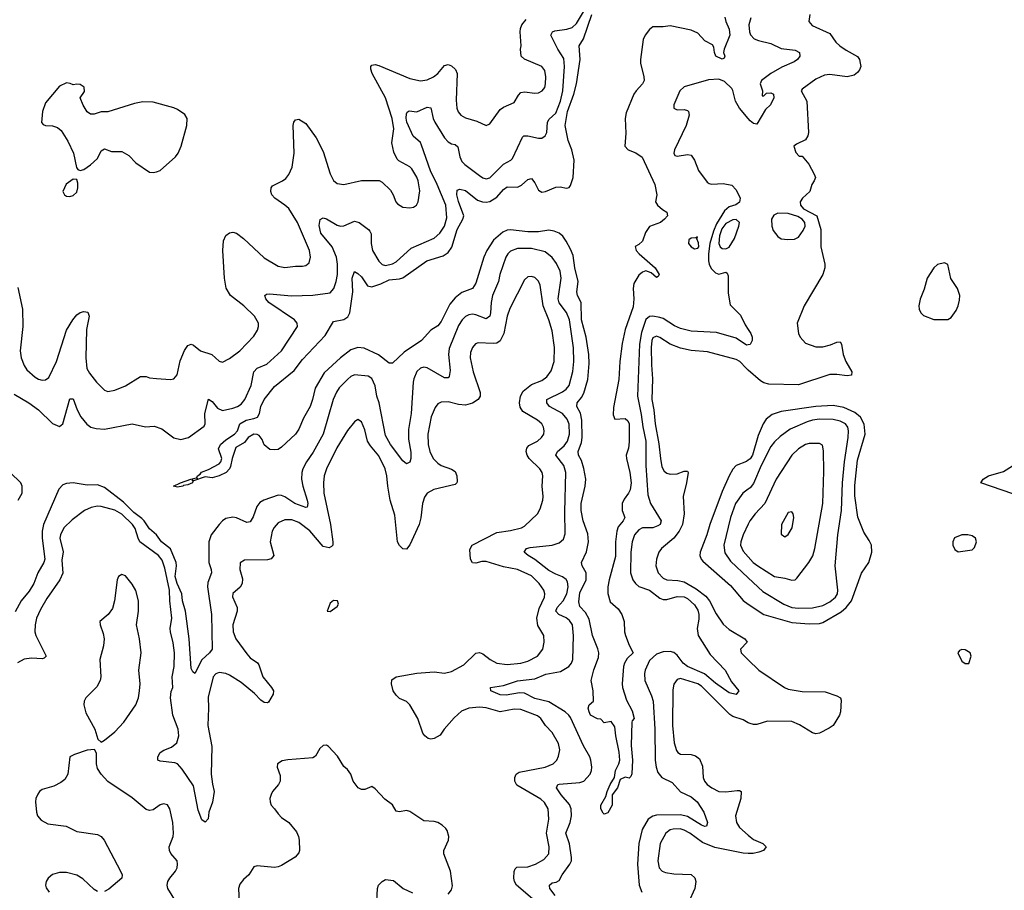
# Model space of a CAD drawing. Header units: inches. Extents: x 2143765 to 2212928, y 878963 to 1017374.
# Tile 141 of 256: x 2165801 to 2171475, y 951040 to 956060. Entities that reach past the tile are written whole.
import ezdxf

# ---------------------------------------------------------------- set-up
doc = ezdxf.new("R2010")
doc.units = ezdxf.units.IN
doc.header["$MEASUREMENT"] = 0
doc.layers.add('C1965', color=7, linetype='Continuous')
doc.layers.add('C1975', color=7, linetype='Continuous')

msp = doc.modelspace()

# ---------------------------------------------------------------- linework, layer by layer
at = {"layer": 'C1965', "color": 5}
for points, elevation in [([(2165770, 953900.2), (2165854, 953850), (2165910.1, 953810.1), (2165990, 953731.6), (2166030, 953713.7), (2166050.5, 953729.5), (2166090, 953874), (2166110, 953874.8), (2166133.1, 953810), (2166153, 953770), (2166187.3, 953727.3), (2166210.7, 953710.7), (2166242.2, 953702.2), (2166290, 953698.4), (2166449.6, 953730.4), (2166526.9, 953713.1), (2166575.4, 953715.4), (2166621.2, 953701.2), (2166690, 953649.3), (2166730, 953639.7), (2166773.6, 953650), (2166864.4, 953715.6), (2166870.9, 953730), (2166867.5, 953790), (2166890, 953872.4), (2166910, 953858.9), (2166940.6, 953820.6), (2166970, 953807.4), (2167030, 953819.9), (2167056.8, 953830), (2167076.5, 953843.5), (2167099.4, 953870), (2167135.8, 953950), (2167150.7, 954030), (2167169.9, 954050.1), (2167226, 954074), (2167309.9, 954150.1), (2167402, 954290), (2167401, 954310), (2167383.9, 954330), (2167236.9, 954430), (2167219.5, 954450), (2167214, 954470), (2167223.3, 954476.7), (2167241.3, 954478.7), (2167367, 954467), (2167490, 954472.1), (2167590, 954486), (2167612.4, 954510), (2167625.6, 954550), (2167631.9, 954590), (2167633.3, 954650), (2167627.1, 954690), (2167602.6, 954750), (2167535.9, 954830), (2167526.8, 954873.2), (2167532.7, 954907.3), (2167550, 954917.6), (2167570, 954911.8), (2167630, 954876), (2167650, 954869.4), (2167670, 954871.2), (2167730, 954898.2), (2167757, 954890), (2167810.8, 954850.8), (2167819.8, 954839.8), (2167826.2, 954826.2), (2167826, 954770), (2167834, 954730), (2167870, 954668.5), (2167890, 954648.5), (2167910, 954642), (2167950, 954652), (2167970, 954664.6), (2168056.9, 954743.1), (2168190, 954800.6), (2168222.5, 954830), (2168249.1, 954870), (2168263.4, 954916.6), (2168256.4, 954990), (2168206.8, 955110), (2168168.1, 955188.1), (2168117.2, 955337.2), (2168110, 955351.6), (2168069.4, 955389.4), (2168032.1, 955470), (2168028.1, 955491.9), (2168030, 955517.3), (2168034, 955526), (2168046, 955534), (2168090, 955528.4), (2168150, 955555.6), (2168170, 955551.7), (2168184.3, 955490), (2168193.2, 955470), (2168250, 955379.2), (2168270, 955355.2), (2168290, 955344.1), (2168310, 955340.7), (2168326.5, 955326.5), (2168337.7, 955270), (2168350, 955242.3), (2168365.7, 955225.7), (2168450, 955161.6), (2168470, 955147.8), (2168490, 955142.2), (2168510, 955148.6), (2168590, 955226.8), (2168630.6, 955249.4), (2168640.5, 955259.5), (2168698, 955382), (2168705.6, 955390), (2168730, 955390.2), (2168790, 955376.5), (2168810, 955377.7), (2168830, 955390.4), (2168838.2, 955410), (2168842, 955470), (2168852.8, 955487.2), (2168890, 955520.6), (2168917.7, 955590), (2168930.3, 955650.3), (2168940.1, 955790), (2168936.3, 955836.3), (2168902.2, 955890), (2168862.8, 955970), (2168864.4, 955975.6), (2168871.3, 955990), (2168884.6, 955995.4), (2168954.4, 956005.6), (2168984.9, 956015.1), (2169010, 956037.4), (2169095.7, 956184.3)], 360), ([(2165790, 954516.3), (2165816.5, 954390), (2165820.1, 954290), (2165804.3, 954150), (2165809.5, 954109.5), (2165826.1, 954066.1), (2165841.5, 954041.5), (2165890, 953999.1), (2165910, 953987.3), (2165930, 953981.2), (2165950, 953983.2), (2165970, 953997.6), (2166012.6, 954090), (2166070.6, 954270), (2166106.5, 954330), (2166130, 954357.3), (2166150, 954371.4), (2166170, 954378.4), (2166194.2, 954374.2), (2166201.6, 954350), (2166185.6, 954274.4), (2166182.4, 954110), (2166188.8, 954048.8), (2166202.5, 954022.5), (2166243.2, 953970), (2166290, 953923.6), (2166310, 953915.6), (2166350, 953924.7), (2166410.7, 953949.3), (2166497.2, 954002.8), (2166530, 954002.4), (2166550, 953995.8), (2166590, 953991.8), (2166670, 953986), (2166690, 953988.7), (2166708.6, 954011.4), (2166726.6, 954093.4), (2166750, 954152.2), (2166770, 954181.1), (2166790, 954188.7), (2166803.6, 954183.6), (2166844, 954150), (2166909, 954129), (2166950, 954090.7), (2166970, 954084.9), (2167010, 954105.7), (2167070, 954151.6), (2167150, 954234.9), (2167172.1, 954270), (2167177.6, 954290), (2167176.4, 954310), (2167153.5, 954350), (2167092.9, 954410), (2167016.2, 954470), (2166991.4, 954511.4), (2166980.8, 954570), (2166971.2, 954730), (2166974.7, 954785.3), (2166990, 954815.3), (2167010, 954830.3), (2167030, 954834.6), (2167050, 954829.1), (2167090, 954799.3), (2167210, 954687.2), (2167290, 954639.1), (2167330, 954630.2), (2167390, 954639), (2167430, 954638.9), (2167450, 954642.6), (2167470, 954657.3), (2167476.1, 954690), (2167470.7, 954730), (2167402.9, 954890), (2167351.5, 954971.5), (2167330, 954991.3), (2167272.1, 955030), (2167254.2, 955050), (2167248.4, 955070), (2167251.3, 955090), (2167258.3, 955101.7), (2167316.3, 955130), (2167335.4, 955144.6), (2167352.4, 955167.6), (2167370.8, 955209.2), (2167382, 955290), (2167376.3, 955450), (2167380.7, 955470), (2167390, 955482), (2167410, 955486), (2167450, 955461.6), (2167510, 955378.4), (2167550, 955300.5), (2167590, 955170.6), (2167610, 955133.4), (2167630, 955116.3), (2167670, 955110.4), (2167770, 955132.4), (2167873, 955133), (2167890, 955123), (2167937.6, 955077.6), (2167954, 955050), (2167968.4, 955010), (2167978, 954998), (2168010, 954978.4), (2168050, 954974.9), (2168070, 954979.5), (2168087, 954990), (2168098, 955010), (2168106.8, 955073.2), (2168097.2, 955130), (2168090, 955151.5), (2168060.9, 955200.9), (2168050, 955212.4), (2167985.7, 955245.7), (2167975.9, 955255.9), (2167956.6, 955296.6), (2167945.2, 955350), (2167956.6, 955430), (2167947.5, 955490), (2167910, 955609.8), (2167831.6, 955750), (2167824.4, 955775.6), (2167824, 955790), (2167830, 955798.4), (2167850, 955800.8), (2167870, 955796.8), (2168050, 955721.3), (2168110, 955707.3), (2168150, 955712.8), (2168185.4, 955730), (2168210.9, 955750), (2168250, 955795.2), (2168270, 955802.3), (2168290, 955794.6), (2168313.2, 955773.2), (2168322.9, 955750), (2168316.6, 955596.6), (2168319.7, 955550), (2168327.9, 955527.9), (2168343.1, 955510), (2168370, 955494.7), (2168434.6, 955474.6), (2168490, 955450.5), (2168510, 955459.1), (2168570, 955541.7), (2168590, 955556), (2168650, 955583.1), (2168674.8, 955625.2), (2168690, 955640.3), (2168710, 955644.4), (2168770, 955636.5), (2168790, 955638.6), (2168812.6, 955650), (2168826.6, 955670), (2168831.9, 955690), (2168834, 955730), (2168826.9, 955766.9), (2168809.6, 955790), (2168710, 955831.9), (2168690.9, 955850), (2168686.5, 955890), (2168690.6, 955910), (2168685, 955990), (2168688.1, 956010), (2168695.8, 956030), (2168718.9, 956061.1)], 380), ([(2169865.3, 956074.7), (2169870.1, 956050), (2169890, 956005.2), (2169893.1, 955970), (2169860.1, 955890), (2169857.7, 955870), (2169864.2, 955850), (2169861.4, 955838.6), (2169850, 955831.6), (2169813, 955850), (2169804.8, 955870), (2169801.7, 955901.7), (2169794.6, 955914.6), (2169750, 955938.2), (2169710, 955981.4), (2169670, 955999.3), (2169550, 956023.8), (2169510, 956018.7), (2169450, 956018.7), (2169430, 956003.6), (2169405.5, 955970), (2169394.2, 955945.8), (2169378.3, 955830), (2169379.1, 955810), (2169398.6, 955730), (2169399, 955710), (2169390.6, 955689.4), (2169353.4, 955650), (2169341, 955630), (2169296.7, 955523.3), (2169290.3, 955489.7), (2169293.9, 955406.1), (2169289, 955330), (2169308, 955310), (2169351.6, 955291.6), (2169387.5, 955267.5), (2169460.7, 955110), (2169473.8, 955050), (2169465.5, 955010), (2169476.4, 954990), (2169504.9, 954964.9), (2169530.8, 954950), (2169533.4, 954930), (2169518, 954910), (2169494, 954890), (2169431.5, 954868.5), (2169407.1, 954832.9), (2169390, 954782.4), (2169370, 954764.4), (2169347.7, 954752.3), (2169354, 954730), (2169370.2, 954710), (2169464, 954630), (2169486, 954590), (2169480.7, 954579.3), (2169470, 954574), (2169440.7, 954600.7), (2169410, 954612.3), (2169390, 954604.6), (2169370, 954586.8), (2169341.2, 954538.8), (2169336.6, 954510), (2169339.4, 954450), (2169335.7, 954404.3), (2169290, 954273.3), (2169272.8, 954192.9), (2169259.7, 954090), (2169254.3, 953985.7), (2169223.8, 953823.8), (2169222, 953782), (2169230, 953757.1), (2169290, 953761.2), (2169306.4, 953746.4), (2169314.1, 953730), (2169314.3, 953625.7), (2169310, 953589.2), (2169296.5, 953550), (2169297.4, 953530), (2169317.6, 953450), (2169325, 953390), (2169318.7, 953350), (2169310.1, 953330), (2169284.2, 953295.8), (2169273.4, 953270), (2169272.9, 953230), (2169288.9, 953190), (2169279, 953170), (2169250, 953136.2), (2169241.6, 953110), (2169234.6, 953050), (2169234.7, 952965.3), (2169197.5, 952830), (2169190.7, 952790), (2169190.7, 952750.7), (2169203.7, 952703.7), (2169250, 952662.4), (2169271.5, 952630), (2169284.9, 952590), (2169287, 952530), (2169291.8, 952510), (2169312.7, 952452.7), (2169336.4, 952410), (2169302.8, 952377.2), (2169286, 952350), (2169280.3, 952330), (2169273.8, 952230), (2169274.7, 952210), (2169297.1, 952137.1), (2169330, 952074.8), (2169342, 952030), (2169330, 952018), (2169328.2, 952010), (2169325.7, 951874.3), (2169332.4, 951790), (2169327.9, 951712.1), (2169323.4, 951696.6), (2169313.3, 951686.7), (2169290, 951692), (2169260.8, 951679.2), (2169245.7, 951630), (2169215.8, 951590), (2169216, 951530), (2169190, 951487), (2169170, 951479.5), (2169164.2, 951484.2), (2169150, 951509), (2169151.1, 951530), (2169178.5, 951581.5), (2169186, 951610), (2169204.6, 951650), (2169228.9, 951690), (2169235.3, 951730), (2169254.6, 951770), (2169259.3, 951790), (2169256, 951836), (2169235.8, 951930), (2169230, 951982), (2169210, 952014), (2169170, 952006), (2169150, 952026), (2169130, 952028), (2169090, 952049.3), (2169082, 952070), (2169077.2, 952090), (2169082, 952110), (2169108.7, 952131.3), (2169105.2, 952190), (2169095.1, 952250), (2169110, 952310.8), (2169136.8, 952383.2), (2169137.7, 952410), (2169133.2, 952433.2), (2169102.6, 952510), (2169082.5, 952602.5), (2169061, 952641), (2169030, 952675.6), (2169023.1, 952703.1), (2169030, 952755.3), (2169065.9, 952830), (2169064.8, 952870), (2169043.1, 952910), (2169038.9, 952930), (2169067.4, 952992.6), (2169079.5, 953050), (2169075.2, 953095.2), (2169048.6, 953170), (2169037.3, 953230), (2169036.5, 953270), (2169060.5, 953370), (2169064.2, 953410), (2169053.1, 953473.1), (2169038.3, 953518.3), (2169022.1, 953550), (2169020.2, 953570), (2169038.7, 953621.3), (2169043.1, 953650), (2169041.5, 953750), (2169032.1, 953792.1), (2169012, 953830), (2169013, 953850), (2169038.9, 953881.1), (2169052.5, 953907.5), (2169074.3, 953985.7), (2169082.1, 954077.9), (2169080.9, 954130), (2169065.7, 954230), (2169039.3, 954330), (2169036.7, 954430), (2169015.5, 954470), (2169011.6, 954490), (2169018.7, 954550), (2168999.9, 954630), (2168990, 954700.5), (2168976.2, 954736.2), (2168950, 954783.1), (2168931.2, 954811.2), (2168910, 954829), (2168881.2, 954841.2), (2168850, 954845.9), (2168790, 954836.6), (2168730, 954836.4), (2168630, 954848.4), (2168610, 954845.7), (2168584.9, 954835.1), (2168532.1, 954787.9), (2168492.7, 954730), (2168475.5, 954690), (2168430, 954541.6), (2168411.3, 954510), (2168350, 954486.3), (2168310, 954455.7), (2168280.5, 954419.5), (2168230, 954319.7), (2168210, 954295.1), (2168171.1, 954268.9), (2168116.4, 954210), (2168017.5, 954142.5), (2167950, 954079.3), (2167930, 954079.3), (2167868.1, 954128.1), (2167785.5, 954165.5), (2167750, 954169), (2167710, 954156.5), (2167649.3, 954110.7), (2167556.7, 954023.3), (2167503.9, 953936.1), (2167489, 953870), (2167475, 953830), (2167437.2, 953762.8), (2167410, 953699.3), (2167390, 953669.6), (2167310, 953595.3), (2167290, 953582), (2167270, 953579), (2167242, 953582), (2167209.1, 953609.1), (2167199.3, 953639.3), (2167182, 953662), (2167169.1, 953669.1), (2167150, 953669.3), (2167118, 953650), (2167097.2, 953622.8), (2167047.6, 953592.4), (2167025.7, 953530), (2167016.9, 953483.1), (2167010.2, 953469.8), (2166990.2, 953449.8), (2166950.2, 953429.8), (2166910, 953418.9), (2166870, 953424), (2166802, 953402), (2166794, 953406), (2166798.8, 953398.8), (2166796.3, 953390), (2166770, 953378), (2166745.4, 953374.6), (2166742, 953370), (2166710, 953363.6), (2166687, 953370), (2166728, 953390), (2166788, 953410), (2166818, 953418), (2166826, 953414), (2166822, 953422), (2166825.2, 953430), (2166841.2, 953438.8), (2166848.5, 953451.5), (2166890, 953465.7), (2166950, 953498.9), (2166959.8, 953510), (2166965.1, 953530), (2166946.2, 953586.2), (2166957.7, 953610), (2166990, 953638.4), (2167038.4, 953670), (2167055.6, 953690), (2167069.4, 953730), (2167105.6, 953750), (2167150, 953759.8), (2167170.9, 953769.1), (2167182.7, 953790), (2167191.1, 953830), (2167209.5, 953870), (2167270, 953944.1), (2167382.6, 954037.4), (2167430, 954100.3), (2167561.5, 954238.5), (2167610, 954319.5), (2167670, 954331.3), (2167692.5, 954347.5), (2167703.4, 954370), (2167721.1, 954490), (2167716.5, 954570), (2167730, 954608.2), (2167750, 954596.5), (2167770, 954576.9), (2167805.4, 954525.4), (2167830, 954520.5), (2167882.2, 954537.8), (2167930, 954561), (2167990, 954565.8), (2168010, 954572.1), (2168147.8, 954670), (2168241.6, 954698.4), (2168270, 954717), (2168291.4, 954748.6), (2168322.7, 954850), (2168354.6, 954910), (2168360.7, 954930), (2168329.2, 955010.8), (2168319.8, 955050), (2168323, 955077), (2168338, 955082), (2168370, 955074.3), (2168440.1, 955020.1), (2168469, 955009), (2168490, 955008.2), (2168510, 955012.5), (2168550, 955035.8), (2168590, 955081.8), (2168610, 955096.1), (2168670, 955095.1), (2168693.8, 955106.2), (2168730, 955138.6), (2168750, 955144.6), (2168770, 955119.5), (2168790, 955076.5), (2168810, 955066), (2168831.8, 955070), (2168890, 955094.7), (2168915.9, 955095.9), (2168951.4, 955088.6), (2168967.6, 955092.4), (2168976, 955104), (2168989.8, 955150.2), (2168996.2, 955250), (2168983.2, 955310), (2168962.6, 955362.6), (2168944.8, 955450), (2168958.1, 955530), (2168994.9, 955630), (2169010.7, 955690), (2169031.1, 955830), (2169024.7, 955910), (2169050.9, 955949.1), (2169098.7, 956090)], 340), ([(2170000, 955489.8), (2169949.9, 955549.9), (2169925.9, 955590), (2169911.5, 955651.5), (2169904.2, 955664.2), (2169863.1, 955703.1), (2169830, 955716.5), (2169770, 955713.5), (2169630, 955673), (2169605.2, 955650), (2169570.3, 955570), (2169570.4, 955550), (2169590, 955540.2), (2169630, 955542), (2169650, 955535.9), (2169655.6, 955530), (2169659.2, 955510), (2169642.7, 955450), (2169574.4, 955310), (2169570.4, 955290.4), (2169576.8, 955276.8), (2169590, 955272.7), (2169650, 955282), (2169670, 955278), (2169689.2, 955249.2), (2169712.6, 955190), (2169762.7, 955122.7), (2169774.7, 955114.7), (2169790, 955111.9), (2169854.8, 955114.8), (2169905.9, 955105.8), (2169930, 955079.3), (2169952.2, 955030), (2169950, 955007), (2169927.5, 954992.5), (2169890, 954981.8), (2169862.1, 954957.9), (2169817.5, 954882.5), (2169799.3, 954840.7), (2169778, 954770), (2169770.5, 954710), (2169770.9, 954670), (2169773.9, 954650), (2169785.1, 954625.1), (2169810, 954599.8), (2169830, 954593.4), (2169870, 954604.9), (2169878.6, 954598.6), (2169883.6, 954583.6), (2169883.2, 954483.2), (2169896.3, 954416.3), (2169955.9, 954355.9), (2169981.5, 954301.5), (2170000, 954273.1)], 360), ([(2168886.6, 951010), (2168857.2, 951050), (2168854.5, 951065.5), (2168854.2, 951070), (2168870, 951083.5), (2168893.2, 951086.8), (2168910, 951095.6), (2168926.8, 951130), (2168971.5, 951190), (2168980.2, 951210), (2168981.7, 951230), (2168970, 951307.8), (2168948.6, 951370), (2168973.3, 951430), (2168980.5, 951470), (2168979.9, 951510), (2168970, 951535.3), (2168920.6, 951590), (2168894.8, 951630), (2168902, 951650), (2168910, 951652.9), (2169030, 951662), (2169052.3, 951670), (2169088.7, 951710), (2169097.1, 951730), (2169098.9, 951750), (2169092.7, 951790), (2169087, 951810), (2169050, 951872.6), (2168975.5, 952035.5), (2168966.6, 952050), (2168944.1, 952070), (2168850, 952126.6), (2168770, 952146.2), (2168710, 952176.7), (2168682.3, 952177.7), (2168604.3, 952164.3), (2168570, 952167), (2168517.2, 952190), (2168514, 952210), (2168590, 952221.1), (2168670, 952247.6), (2168770, 952260.3), (2168833.7, 952286.3), (2168918.3, 952301.7), (2168965.6, 952330), (2168982, 952350), (2168989, 952370), (2168992.3, 952507.7), (2168986.1, 952570), (2168970, 952596.1), (2168950.9, 952610.9), (2168907.6, 952630), (2168891.3, 952650), (2168897.9, 952670), (2168932.3, 952710), (2168954.2, 952750), (2168962.6, 952790), (2168957.9, 952817.9), (2168950, 952832.3), (2168930, 952847.9), (2168890, 952862.4), (2168850, 952884.8), (2168770, 952947.8), (2168731.1, 952970), (2168707.6, 952990), (2168722, 953010), (2168743.6, 953016.4), (2168870, 953029.5), (2168910, 953042.9), (2168935.3, 953064.7), (2168944.6, 953095.4), (2168942.2, 953222.2), (2168947.6, 953450), (2168937.4, 953490), (2168890.8, 953550), (2168901.2, 953570), (2168938.1, 953601.9), (2168957.4, 953630), (2168969.4, 953670), (2168967.7, 953727.7), (2168956.3, 953756.3), (2168930, 953788.5), (2168854.8, 953830), (2168838.5, 953850), (2168838.8, 953870), (2168930, 953914), (2168951.3, 953928.7), (2168967.4, 953950), (2168988.5, 954031.5), (2168993.7, 954090), (2168992.3, 954167.7), (2168969.4, 954330), (2168951.4, 954371.4), (2168910, 954427.1), (2168904.4, 954450), (2168921.6, 954570), (2168915.8, 954610), (2168894.7, 954654.7), (2168869.5, 954689.5), (2168830, 954721.7), (2168750, 954741.2), (2168670, 954740.5), (2168630, 954725.3), (2168614, 954710), (2168602.3, 954690), (2168568.4, 954590), (2168561.1, 954550), (2168526.2, 954470), (2168517.3, 954430), (2168515.2, 954370), (2168510, 954349.8), (2168490, 954334.6), (2168430, 954358.6), (2168410, 954361.9), (2168390, 954358.8), (2168370, 954348.2), (2168351, 954330), (2168330, 954296.8), (2168275.5, 954164.5), (2168272.3, 954130), (2168282, 954038), (2168276.8, 954003.2), (2168270, 953995.1), (2168250, 953994.2), (2168150, 954052.2), (2168130, 954056.8), (2168110, 954051.6), (2168090, 954032.3), (2168071.8, 953990), (2168068.2, 953970), (2168056.4, 953790), (2168042.1, 953697.9), (2168041.8, 953641.8), (2168054.6, 953565.4), (2168055.2, 953530), (2168050, 953509.2), (2168030, 953499.5), (2168010, 953515.6), (2167938.3, 953610), (2167910, 953662), (2167873, 953850), (2167859, 953890), (2167850, 953949.6), (2167830.3, 953990.3), (2167810, 954004.8), (2167730, 954011.4), (2167710, 954002.5), (2167692.6, 953987.4), (2167643, 953937), (2167626.9, 953913.1), (2167608.1, 953870), (2167549.6, 953670.4), (2167493.2, 953566.8), (2167453.2, 953510), (2167433, 953470), (2167426.7, 953450), (2167425.3, 953410), (2167432.3, 953370), (2167458, 953290), (2167461.4, 953270), (2167457.6, 953250), (2167450, 953246.5), (2167387.3, 953270), (2167330, 953308.6), (2167310, 953317.2), (2167290, 953319.1), (2167208.2, 953290), (2167184.1, 953275.9), (2167167, 953253), (2167146.9, 953193.1), (2167130, 953164), (2167110, 953160.4), (2167050, 953187.4), (2167030, 953191.9), (2166990, 953183.9), (2166970, 953171), (2166950, 953149.7), (2166904, 953090), (2166890.2, 953049.8), (2166890.2, 952930), (2166904.7, 952890), (2166905.8, 952870), (2166884.9, 952815.1), (2166883.1, 952790), (2166906.7, 952630), (2166910.3, 952430), (2166895.8, 952410), (2166851.6, 952368.4), (2166810, 952289.5), (2166798.9, 952298.9), (2166790, 952318), (2166777.3, 952490), (2166756.6, 952650), (2166739.5, 952710), (2166735.3, 952750), (2166708.1, 952810), (2166697, 952850), (2166704.4, 952910), (2166702.4, 952930), (2166669.7, 953009.7), (2166619.3, 953050), (2166590.4, 953090.4), (2166550, 953123.7), (2166518.6, 953170), (2166504.1, 953184.1), (2166458.2, 953218.2), (2166398.7, 953278.7), (2166290, 953361.9), (2166250, 953378.4), (2166190, 953375.4), (2166110, 953389.8), (2166070, 953386.2), (2166050, 953378.5), (2166026.1, 953353.9), (2165938.4, 953150), (2165930.6, 953110), (2165929.7, 953070.3), (2165946.2, 952950), (2165940.7, 952930), (2165905.2, 952870), (2165882.7, 952810), (2165855, 952765), (2165808.9, 952710), (2165774.4, 952645.6)], 360), ([(2168755.6, 950990), (2168663.9, 951070), (2168652.7, 951090), (2168649.1, 951110), (2168651.4, 951148.6), (2168656.2, 951163.8), (2168667, 951173), (2168730, 951175.9), (2168773, 951190), (2168822.1, 951217.9), (2168849.8, 951250), (2168852.8, 951290), (2168837.6, 951370), (2168849.9, 951450), (2168845.9, 951510), (2168826.4, 951546.4), (2168804.7, 951564.7), (2168667, 951647), (2168654.6, 951670), (2168654.6, 951690), (2168662.3, 951710), (2168679.1, 951720.9), (2168830.3, 951749.7), (2168876.4, 951770), (2168895.8, 951790), (2168907, 951813), (2168913, 951850), (2168906.7, 951886.7), (2168869.8, 951950), (2168830.5, 951990.5), (2168804.4, 952030), (2168786, 952046), (2168690, 952083.4), (2168650, 952085.3), (2168570, 952069.4), (2168490, 952092.2), (2168450, 952096.7), (2168390, 952090.4), (2168347.5, 952072.5), (2168304.6, 952035.4), (2168248, 951970), (2168224.8, 951935.2), (2168190, 951915.6), (2168170, 951911.8), (2168155.6, 951915.6), (2168136, 951930), (2168125.3, 951945.3), (2168095.1, 952030), (2168050, 952109.5), (2168030, 952127.8), (2167990, 952146.3), (2167970, 952165.1), (2167953.5, 952190), (2167943.5, 952230), (2167946.3, 952253.7), (2167969.8, 952270.2), (2168090, 952292.4), (2168190, 952299.2), (2168250, 952291.9), (2168290, 952300.7), (2168360.3, 952339.7), (2168430, 952408.1), (2168450, 952411.5), (2168470, 952403.2), (2168512.9, 952370), (2168550, 952349.4), (2168610, 952342.8), (2168690, 952348.8), (2168730, 952360.6), (2168785.4, 952390), (2168815.1, 952430), (2168823.1, 952470), (2168822, 952510), (2168786.4, 952566.4), (2168780.9, 952610), (2168795.4, 952664.6), (2168825.6, 952730), (2168826.8, 952750), (2168821.5, 952770), (2168795.2, 952810), (2168750, 952854.2), (2168669.5, 952889.5), (2168590, 952905.8), (2168490, 952936.6), (2168464.4, 952935.6), (2168430, 952927.1), (2168410, 952928.3), (2168399.8, 952950), (2168394.9, 953005.1), (2168408.2, 953030), (2168550, 953103.5), (2168630, 953113.8), (2168692.3, 953130), (2168710, 953139.5), (2168785.1, 953210), (2168800.6, 953239.4), (2168815.1, 953290), (2168817.3, 953310), (2168811.4, 953370), (2168816.8, 953430), (2168812.4, 953450), (2168798.8, 953470), (2168736.9, 953530), (2168725.3, 953550), (2168720.2, 953570), (2168723.7, 953590), (2168734.6, 953605.4), (2168785.1, 953630), (2168808.5, 953650), (2168820.9, 953670), (2168824.2, 953690), (2168819.8, 953710), (2168809.7, 953730), (2168785.4, 953750), (2168699.9, 953799.9), (2168685.1, 953825.1), (2168681.1, 953850), (2168686.4, 953890), (2168702.1, 953917.9), (2168750, 953956.2), (2168810, 953980.5), (2168839.9, 954000.1), (2168864, 954036), (2168882, 954090), (2168883.2, 954170), (2168870, 954266), (2168851.2, 954330), (2168817.8, 954410), (2168799.8, 954530), (2168790, 954553.3), (2168770, 954572.6), (2168750, 954579.7), (2168730, 954578), (2168710, 954559.6), (2168625.2, 954394.8), (2168610.1, 954349.9), (2168590.7, 954250), (2168570.8, 954209.2), (2168550, 954195), (2168530, 954192.2), (2168442.7, 954197.3), (2168428.2, 954191.7), (2168410, 954169.6), (2168399, 954141), (2168396.6, 954110), (2168414.6, 954030), (2168454.3, 953910), (2168454, 953890), (2168443.9, 953870), (2168410, 953849.2), (2168370, 953837.9), (2168330, 953841.5), (2168270, 953856), (2168230, 953854.6), (2168210, 953845.1), (2168195.2, 953824.8), (2168172.5, 953770), (2168152.7, 953670), (2168156, 953610), (2168164.4, 953570), (2168183.5, 953530), (2168210, 953502.3), (2168230, 953490.1), (2168288.9, 953468.9), (2168310, 953454), (2168319.8, 953430), (2168322.3, 953397.7), (2168320.7, 953390), (2168310, 953380.7), (2168188.4, 953351.6), (2168148.7, 953330), (2168133.6, 953306.4), (2168121.7, 953270), (2168112.8, 953187.2), (2168103.9, 953150), (2168050, 953031.8), (2168030, 953006.3), (2168010, 953008), (2167990, 953027.8), (2167979.3, 953050), (2167962.2, 953202.2), (2167936.7, 953290), (2167922.1, 953370), (2167917.6, 953430), (2167907.6, 953470), (2167870, 953544.8), (2167822.6, 953602.6), (2167805.9, 953630), (2167790, 953696), (2167770, 953742), (2167750, 953754), (2167730, 953740.7), (2167690, 953691.1), (2167628.5, 953591.5), (2167569.5, 953470), (2167556.6, 953430), (2167552.1, 953390), (2167553.2, 953330), (2167591.9, 953150), (2167606.1, 953050), (2167605, 953030), (2167598.5, 953021.5), (2167584.8, 953015.2), (2167550, 953022.8), (2167472.4, 953112.4), (2167410, 953161.1), (2167370, 953176.9), (2167330, 953175.7), (2167290, 953158), (2167267.9, 953132.1), (2167256.6, 953110), (2167245, 953050), (2167266.4, 952970), (2167250, 952950.9), (2167230, 952946.4), (2167096.7, 952943.3), (2167072.4, 952927.6), (2167070.3, 952890), (2167084.8, 952835.2), (2167082.6, 952810), (2167071.2, 952788.8), (2167030, 952751.8), (2167027, 952733), (2167055.2, 952670), (2167055, 952650), (2167029.4, 952570), (2167031.5, 952530), (2167047.3, 952490), (2167110, 952402.6), (2167130, 952380.2), (2167171.2, 952351.2), (2167180, 952340), (2167202.2, 952270), (2167252.9, 952210), (2167264.2, 952190), (2167261.1, 952170), (2167234.8, 952125.2), (2167230, 952120.7), (2167210, 952122.6), (2167190, 952136.8), (2167155.1, 952175.1), (2167078.2, 952238.2), (2167010, 952281.1), (2166990, 952291), (2166950, 952295.4), (2166932, 952288), (2166916.8, 952270), (2166887.2, 952152.8), (2166890.1, 952089.9), (2166884.9, 951990), (2166908, 951870), (2166905, 951710), (2166912, 951652.1), (2166922.8, 951610), (2166912.3, 951547.7), (2166891.3, 951490), (2166887.3, 951452.7), (2166870, 951433.6), (2166850, 951446.6), (2166830, 951501.6), (2166803.1, 951643.1), (2166737.6, 951737.6), (2166710, 951768.8), (2166695.1, 951775.1), (2166610, 951783.8), (2166597.6, 951790), (2166596.3, 951796.3), (2166596.4, 951810), (2166610, 951834), (2166631.3, 951848.7), (2166675.3, 951864.7), (2166707.3, 951890), (2166717.7, 951930), (2166714.1, 951970), (2166682.9, 952050), (2166669.7, 952150), (2166674.2, 952185.8), (2166683.7, 952210), (2166679.2, 952270), (2166691.9, 952330), (2166694.1, 952410), (2166686.5, 952466.5), (2166669.3, 952530.7), (2166667.8, 952550), (2166678.5, 952610), (2166665.8, 952710), (2166664.2, 952770), (2166637.3, 952897.3), (2166622.8, 952942.8), (2166600.2, 952970), (2166494.3, 953050), (2166483.7, 953070), (2166466.6, 953126.6), (2166452, 953150), (2166390, 953208.1), (2166350, 953231.7), (2166270, 953253.8), (2166250, 953255.4), (2166212.5, 953247.5), (2166174.9, 953230), (2166103, 953177), (2166055.6, 953130), (2166035.5, 953090), (2166032.1, 953070), (2166051.4, 952991.4), (2166044.4, 952944.4), (2166050, 952869.2), (2166031.6, 952830), (2165957.8, 952722.2), (2165920.8, 952659.2), (2165898.9, 952610), (2165889.4, 952570), (2165888.7, 952530), (2165893.9, 952510), (2165954.3, 952390), (2165942, 952378), (2165930, 952374.2), (2165870, 952378.4), (2165826.8, 952373.2), (2165788.2, 952351.8)], 380), ([(2170000, 954185.4), (2169990, 954183.9), (2169930, 954223.4), (2169816.7, 954256.7), (2169670, 954264.4), (2169610, 954278.9), (2169575.4, 954295.4), (2169510, 954337.7), (2169490, 954343.7), (2169450, 954349.9), (2169430, 954347.8), (2169409.4, 954330.6), (2169383.6, 954256.4), (2169372.6, 954190), (2169362.1, 953890), (2169383.2, 953783.2), (2169391.9, 953711.9), (2169410.1, 953630), (2169410.1, 953489.9), (2169420.8, 953320.8), (2169437.2, 953270), (2169497.6, 953170), (2169492, 953150), (2169479.2, 953140.8), (2169450, 953130.5), (2169390, 953129.1), (2169370, 953119.1), (2169343.5, 953090), (2169330.1, 953050), (2169323.6, 952990), (2169321, 952870), (2169335.5, 952830), (2169350, 952809.1), (2169370, 952792.4), (2169430, 952770.2), (2169490, 952724.2), (2169510, 952717.6), (2169530, 952717), (2169590, 952733.3), (2169630, 952732.7), (2169650, 952721.7), (2169690, 952686.7), (2169710, 952655.8), (2169715, 952630), (2169715.8, 952604.2), (2169705.8, 952550), (2169711.2, 952510), (2169780.6, 952400.6), (2169867.3, 952310), (2169902.7, 952242.7), (2169945.5, 952190), (2169930.2, 952169.8), (2169890, 952178.7), (2169810, 952234.4), (2169748.1, 952288.1), (2169649.4, 952330), (2169624.6, 952350), (2169590, 952396), (2169570, 952410.8), (2169550, 952416.4), (2169510, 952415.4), (2169470, 952401.7), (2169430, 952364.2), (2169405.7, 952310), (2169402, 952290), (2169404.3, 952250), (2169442, 952162), (2169451.2, 952130), (2169460.7, 951970), (2169464.2, 951790), (2169469.5, 951749.6), (2169479.1, 951719.1), (2169501.7, 951690), (2169562.1, 951662.1), (2169608.5, 951608.5), (2169670, 951578.3), (2169704.6, 951550), (2169743.9, 951490), (2169764.9, 951430), (2169758.8, 951410), (2169750, 951407.4), (2169730, 951415.1), (2169650, 951464.8), (2169610, 951474.6), (2169470, 951473.9), (2169450, 951467.8), (2169423.8, 951450), (2169389.2, 951390.8), (2169369, 951310), (2169360.6, 951190), (2169370.8, 951070), (2169386.2, 951030)], 360), ([(2170000, 954038.7), (2169987, 954050), (2169950.7, 954090), (2169930, 954101.3), (2169765, 954145), (2169670, 954152.6), (2169610, 954165.5), (2169550, 954188.8), (2169490, 954227.4), (2169470, 954235.5), (2169450, 954225.6), (2169444, 954210), (2169439.9, 954170), (2169441.5, 954070), (2169448.7, 953990), (2169443.5, 953870), (2169456.5, 953810), (2169463.3, 953730), (2169485, 953615), (2169493.1, 953530), (2169502.5, 953482.5), (2169516, 953456), (2169530, 953445.7), (2169550, 953439.6), (2169590, 953440.9), (2169630, 953457.1), (2169650, 953456), (2169652.7, 953450), (2169644.6, 953390), (2169624.2, 953310), (2169630.5, 953210.5), (2169621.2, 953150), (2169601.2, 953110), (2169570.3, 953069.7), (2169500.1, 953010), (2169483.7, 952990), (2169470.1, 952950), (2169467.4, 952910), (2169479.6, 952870), (2169510, 952839), (2169530.6, 952830), (2169593.8, 952826.2), (2169630, 952817.8), (2169699.1, 952779.1), (2169755.4, 952735.4), (2169776, 952710), (2169814.1, 952634.1), (2169854.4, 952574.4), (2169890, 952544.7), (2169980.7, 952490), (2169994, 952470), (2169955.8, 952430), (2169959.2, 952410), (2170000, 952369.8)], 380), ([(2170000, 953520.3), (2169990, 953512.5), (2169930, 953488.6), (2169910, 953469.1), (2169890, 953430.6), (2169850, 953338.9), (2169777.9, 953150), (2169760.9, 953090), (2169722.2, 952990), (2169719.9, 952970), (2169727.4, 952950), (2169738.6, 952938.6), (2169897.8, 952797.8), (2169970.1, 952710.1), (2170000, 952690.2)], 420), ([(2165793.1, 953290), (2165815.6, 953330), (2165815.5, 953370), (2165806.8, 953390), (2165746.6, 953450)], 360), ([(2170000, 953353.8), (2169969.2, 953330), (2169926.2, 953270), (2169896.9, 953190), (2169858.9, 953030), (2169865.5, 952985.5), (2169897.7, 952937.7), (2170000, 952842.1)], 440), ([(2170000, 953151.6), (2169969.6, 953090), (2169957, 953050), (2169955.3, 953030), (2169970, 952995.8), (2170000, 952962.2)], 460), ([(2170000, 952006.3), (2169970, 952022.5), (2169910, 952042.5), (2169893.5, 952053.5), (2169730, 952216.5), (2169710, 952230.9), (2169610, 952262), (2169590, 952256.2), (2169571.5, 952228.5), (2169564.8, 952195.2), (2169563.8, 951990), (2169573.5, 951890), (2169585.5, 951845.5), (2169593.8, 951833.8), (2169610, 951824.1), (2169670, 951823), (2169695.3, 951815.3), (2169717.8, 951797.8), (2169735.9, 951755.9), (2169740.6, 951690), (2169748.2, 951670), (2169763.2, 951650), (2169788.9, 951630), (2169831, 951610), (2169870, 951608.6), (2169936.1, 951616.1), (2169950, 951615.9), (2169958.9, 951610), (2169957.7, 951570), (2169926.8, 951470), (2169931.7, 951430), (2169950, 951402.9), (2170000, 951357)], 380), ([(2166705.2, 950970), (2166655.6, 951050), (2166650.6, 951070), (2166654.9, 951090), (2166666, 951110), (2166698.2, 951150), (2166708.7, 951170), (2166711.5, 951190), (2166708.7, 951210), (2166672.6, 951252.6), (2166664.2, 951270), (2166663.1, 951290), (2166685.2, 951350), (2166688.3, 951370), (2166683.4, 951430), (2166665.5, 951510), (2166652.5, 951532.5), (2166630, 951537.7), (2166610, 951533.7), (2166570, 951504.5), (2166550, 951499.2), (2166530, 951505.2), (2166450, 951572.7), (2166310, 951667.1), (2166270, 951709.7), (2166250, 951742), (2166243.1, 951770), (2166242.9, 951830), (2166232.5, 951852.5), (2166190, 951847.8), (2166116.5, 951823.5), (2166090.7, 951810), (2166078.9, 951710), (2166061.4, 951678.6), (2166038.6, 951661.4), (2165998.7, 951641.3), (2165930, 951620.4), (2165915.3, 951610), (2165905.1, 951594.9), (2165894.9, 951570), (2165893, 951550), (2165898.4, 951490), (2165904.2, 951470), (2165924.4, 951444.4), (2165963.4, 951423.4), (2166069, 951409), (2166130, 951379.3), (2166250, 951361.2), (2166271, 951351), (2166288.6, 951330), (2166382.4, 951150), (2166391.5, 951130), (2166390.3, 951110), (2166314.4, 951045.6), (2166290, 951033.6)], 420), ([(2168270, 951018), (2168290, 951042.8), (2168295.1, 951064.9), (2168283.1, 951150), (2168244.7, 951250), (2168246, 951270), (2168271.5, 951330), (2168273.3, 951350), (2168264.7, 951384.7), (2168256.6, 951396.6), (2168236.2, 951416.2), (2168210, 951431.6), (2168190, 951437.4), (2168130, 951440.7), (2168050, 951494.2), (2168030, 951500.7), (2167990, 951492.3), (2167970, 951497.2), (2167950, 951533.5), (2167905.8, 951565.8), (2167850, 951625.4), (2167830, 951639.1), (2167790, 951621.8), (2167770, 951621.2), (2167751.7, 951631.7), (2167723.8, 951670), (2167710, 951709.4), (2167690, 951737.2), (2167670, 951753.2), (2167633.4, 951813.4), (2167581.2, 951870), (2167570, 951876.2), (2167550, 951874.7), (2167530, 951858), (2167506.3, 951813.7), (2167490, 951803.1), (2167347.2, 951792.8), (2167313.8, 951786.2), (2167287.3, 951770), (2167285.5, 951750), (2167302.3, 951702.3), (2167303.1, 951670), (2167293.4, 951650), (2167258.7, 951610), (2167250, 951592.7), (2167243.1, 951570), (2167244.4, 951550), (2167250.7, 951530), (2167270.3, 951510.3), (2167290, 951480.5), (2167310, 951459.3), (2167352.7, 951430), (2167396.7, 951376.7), (2167408.7, 951350), (2167411.8, 951330), (2167413.4, 951270), (2167410, 951255.3), (2167389, 951231), (2167310, 951182.9), (2167290, 951176.2), (2167270, 951171.6), (2167170, 951180.9), (2167150, 951175.4), (2167122.3, 951130), (2167090, 951102), (2167070, 951075.6), (2167061.8, 951050), (2167065.6, 950970)], 420), ([(2170000, 951252.9), (2169970, 951253.3), (2169807, 951287), (2169736.5, 951316.5), (2169662.2, 951370), (2169630, 951387.3), (2169606.5, 951393.5), (2169567.1, 951392.9), (2169550, 951388.5), (2169525.2, 951370), (2169492.4, 951310), (2169478.6, 951210), (2169486.5, 951170), (2169504.2, 951150), (2169522, 951142), (2169570, 951134.8), (2169670, 951130.2), (2169691.7, 951111.7), (2169697.5, 951090), (2169692.6, 951050), (2169654.7, 950970)], 380), ([(2166250, 951032.9), (2166230, 951043.7), (2166165.9, 951105.9), (2166130, 951126.9), (2166070, 951142.1), (2166030, 951143), (2165990, 951131.7), (2165964.3, 951110), (2165953.4, 951090), (2165949.3, 951070), (2165954.1, 951054.1), (2165971.1, 951030)], 420), ([(2167856.6, 950943.4), (2167863.7, 951050), (2167869.3, 951070), (2167889.5, 951090.5), (2167910, 951102.8), (2167955.9, 951095.9), (2168011.3, 951050), (2168065.2, 951025.2)], 420)]:
    msp.add_lwpolyline(points, dxfattribs=dict(at, elevation=elevation))
for points, elevation in [([(2166070, 955695.1), (2166030, 955677.2), (2165950, 955581.2), (2165933, 955530), (2165927.1, 955467.1), (2165936, 955456), (2165950.7, 955450.7), (2165990, 955447.3), (2166019.1, 955439.1), (2166040.7, 955420.7), (2166079.2, 955359.2), (2166110.5, 955290.5), (2166128, 955208), (2166136.9, 955196.9), (2166150, 955191.3), (2166170, 955196), (2166210, 955222.8), (2166250, 955258.8), (2166270, 955304.7), (2166290, 955316), (2166330, 955300.5), (2166390, 955299.3), (2166430, 955276.4), (2166470, 955234.9), (2166550, 955180.7), (2166570, 955178), (2166590, 955183), (2166610, 955190.5), (2166699.5, 955270), (2166714.5, 955290), (2166732.3, 955330), (2166765.1, 955450), (2166766.6, 955490), (2166753.3, 955513.3), (2166710, 955542.7), (2166690, 955552.3), (2166570, 955583.7), (2166510, 955586), (2166463, 955577), (2166310, 955528.7), (2166270, 955528), (2166230, 955515.3), (2166210, 955515.3), (2166189.5, 955529.5), (2166167.2, 955567.2), (2166149.3, 955610), (2166174.9, 955645.1), (2166171.8, 955671.8), (2166150, 955686), (2166130, 955689), (2166110, 955684), (2166092.1, 955692.1)], 420), ([(2166110, 955141.2), (2166069.2, 955110.8), (2166050.6, 955070), (2166058.8, 955050), (2166070, 955043), (2166090, 955040.5), (2166110, 955045.5), (2166130, 955066), (2166137, 955090), (2166136.6, 955116.6), (2166130, 955138)], 420), ([(2169930, 954907.2), (2169910, 954906.3), (2169870, 954885), (2169846.8, 954853.2), (2169834.3, 954814.3), (2169829.5, 954770), (2169838.8, 954750), (2169850, 954740.2), (2169870, 954738.5), (2169890, 954749.1), (2169920.9, 954799.1), (2169946.1, 954870), (2169948.9, 954890)], 380), ([(2169707.3, 954807.3), (2169698, 954802), (2169670, 954801), (2169656.5, 954790), (2169656.2, 954770), (2169670, 954749.4), (2169690, 954738.5), (2169710, 954742), (2169714, 954750), (2169712.8, 954772.8), (2169703.1, 954796.9)], 360), ([(2166390, 952860.9), (2166370.4, 952849.6), (2166362, 952830), (2166347.6, 952710), (2166335.5, 952664.5), (2166310.1, 952629.9), (2166263, 952590), (2166264.2, 952570), (2166281.6, 952521.6), (2166287.3, 952490), (2166284.1, 952450), (2166262.3, 952370), (2166269.3, 952270.7), (2166265.8, 952250), (2166246, 952214), (2166182.3, 952150), (2166172.6, 952130), (2166170.2, 952110), (2166182.7, 952062.7), (2166234.9, 951970), (2166252.4, 951912.4), (2166270, 951894.8), (2166290, 951906), (2166350, 951953.8), (2166401.8, 952010), (2166470.8, 952110), (2166485.6, 952150), (2166492.2, 952190), (2166494.9, 952230), (2166487.8, 952310), (2166501.4, 952410), (2166491.9, 952490), (2166474.7, 952570), (2166486.2, 952650), (2166485.8, 952710), (2166470, 952769.4), (2166450, 952806), (2166410, 952854)], 420), ([(2167610, 952711.6), (2167590, 952696), (2167574, 952650), (2167590, 952647.3), (2167630, 952676), (2167638, 952690), (2167633.2, 952710)], 420)]:
    msp.add_lwpolyline(points, close=True, dxfattribs=dict(at, elevation=elevation))
at = {"layer": 'C1975', "color": 5}
for points, elevation in [([(2170354, 956090), (2170348.2, 956050), (2170367.3, 956027.3), (2170470, 955980.2), (2170504.1, 955930), (2170527.2, 955910), (2170563.8, 955883.8), (2170630, 955847.5), (2170641, 955830), (2170645.3, 955810), (2170647.6, 955790), (2170641, 955770), (2170630, 955755.2), (2170610, 955740.2), (2170570, 955731.2), (2170470, 955744.2), (2170439.4, 955740.6), (2170390, 955716.5), (2170310, 955659.6), (2170304.7, 955650), (2170337.5, 955590), (2170346.8, 955410), (2170342.7, 955390), (2170330, 955366.4), (2170277.8, 955342.2), (2170263.1, 955330), (2170274.4, 955294.4), (2170293.7, 955273.7), (2170310, 955272.4), (2170347.9, 955227.9), (2170380.2, 955170), (2170386.7, 955150), (2170380.2, 955130), (2170366.7, 955110), (2170354.9, 955070), (2170311.7, 955030), (2170298.5, 955010), (2170301.6, 954990), (2170318, 954970), (2170394.9, 954930), (2170418, 954850), (2170418, 954750), (2170440.7, 954650), (2170440.6, 954630), (2170429.5, 954590), (2170321, 954410), (2170281.6, 954310), (2170289.2, 954250), (2170299, 954230), (2170330, 954194.7), (2170390, 954173.2), (2170430, 954173.7), (2170474.6, 954185.4), (2170510, 954200.9), (2170530, 954203), (2170536.5, 954190), (2170546.5, 954130), (2170562, 954090), (2170596, 954030), (2170595.5, 954010), (2170570, 954005.6), (2170510, 954015), (2170470, 954013.5), (2170290, 953954.7), (2170118.5, 953958.5), (2170090, 953966.7), (2170070, 953978), (2170000, 954038.7)], 380), ([(2170014, 956070), (2170003.9, 956030), (2170006.9, 955990), (2170012.8, 955972.8), (2170034, 955950), (2170059.5, 955939.5), (2170130, 955922.1), (2170190, 955893.8), (2170270, 955883.8), (2170294.9, 955870), (2170296, 955850), (2170282.6, 955830), (2170263.9, 955816.1), (2170193.8, 955786.2), (2170130, 955750.6), (2170076.5, 955710), (2170069.1, 955690), (2170081.1, 955650), (2170080.7, 955620.7), (2170090, 955620.7), (2170104.4, 955635.6), (2170130, 955638.5), (2170146, 955630), (2170147, 955610), (2170127.2, 955570), (2170098.7, 955541.3), (2170050, 955457.2), (2170030, 955461.1), (2170010, 955477.8), (2170000, 955489.8)], 360), ([(2170000, 954273.1), (2170014.9, 954250), (2170021.7, 954230), (2170022, 954210), (2170010, 954186.9), (2170000, 954185.4)], 360), ([(2170000, 952690.2), (2170090, 952630.6), (2170250, 952584.8), (2170350, 952577.2), (2170410, 952578.9), (2170430, 952583.9), (2170535, 952645), (2170563, 952670), (2170594.7, 952710), (2170652, 952868), (2170694.5, 952930), (2170712, 952990), (2170709.4, 953030), (2170697.2, 953057.2), (2170665.1, 953105.1), (2170631.2, 953191.2), (2170613.8, 953313.8), (2170614.5, 953374.5), (2170630, 953520.7), (2170673.7, 953670), (2170668.5, 953728.5), (2170647.2, 953767.2), (2170614.8, 953794.8), (2170550, 953823.7), (2170490, 953834.9), (2170390, 953829.2), (2170190, 953800.6), (2170137.2, 953782.8), (2170103.7, 953756.3), (2170086.4, 953730), (2170057.5, 953662.5), (2170024.6, 953550), (2170010, 953528.1), (2170000, 953520.3)], 420), ([(2170000, 952842.1), (2170083.8, 952763.8), (2170205.2, 952690), (2170250, 952671.3), (2170290, 952666.3), (2170370, 952668.3), (2170430, 952681.5), (2170470, 952702.5), (2170501.6, 952730), (2170513.5, 952750), (2170516.7, 952770), (2170501.5, 952910), (2170516, 953090), (2170536.6, 953230), (2170543.2, 953390), (2170554.5, 953510), (2170575.6, 953650), (2170576.8, 953690), (2170573.2, 953710), (2170559.8, 953730), (2170530, 953745.9), (2170490, 953754.5), (2170410, 953756.3), (2170370, 953751.3), (2170338.8, 953741.2), (2170241.8, 953698.2), (2170183.4, 953656.6), (2170150, 953626.2), (2170130, 953599.3), (2170074.3, 953490), (2170030, 953385.7), (2170010, 953361.5), (2170000, 953353.8)], 440), ([(2170000, 952962.2), (2170028.7, 952930), (2170054, 952910), (2170150, 952850.2), (2170210, 952840.2), (2170250, 952828.1), (2170270, 952830.3), (2170280.5, 952839.5), (2170348.4, 952930), (2170371, 952969), (2170382.8, 953010), (2170429.1, 953270), (2170435.2, 953455.2), (2170433.4, 953573.4), (2170427.1, 953607.1), (2170410, 953616.1), (2170350, 953616.8), (2170330, 953610.7), (2170290, 953585.8), (2170250, 953549.8), (2170159.8, 953410), (2170094.9, 953270), (2170038.9, 953210), (2170009.1, 953170), (2170000, 953151.6)], 460), ([(2171585.8, 953305.8), (2171340.9, 953390), (2171353.6, 953410), (2171383.6, 953430), (2171470, 953455.8), (2171589.9, 953530.1)], 380), ([(2170000, 952369.8), (2170060.7, 952310), (2170208.8, 952208.8), (2170230, 952199.8), (2170310, 952186.3), (2170443.7, 952183.7), (2170510, 952162), (2170530.8, 952150), (2170535.5, 952135.5), (2170530.4, 952070), (2170524.9, 952050), (2170488.2, 951990), (2170466, 951974), (2170410, 951946.9), (2170390, 951942.6), (2170370, 951947.1), (2170294.3, 951994.3), (2170250, 952013.2), (2170110, 952014.9), (2170050, 951995.7), (2170030, 951995.2), (2170010, 952000.9), (2170000, 952006.3)], 380), ([(2170000, 951357), (2170010, 951347.8), (2170030, 951333.4), (2170083, 951310), (2170102.4, 951290), (2170087.2, 951270), (2170060.6, 951259.4), (2170027.5, 951252.5), (2170000, 951252.9)], 380)]:
    msp.add_lwpolyline(points, dxfattribs=dict(at, elevation=elevation))
for points, elevation in [([(2170170, 954944.6), (2170146.2, 954933.8), (2170132.8, 954910), (2170134.8, 954870), (2170144, 954844), (2170169.4, 954809.4), (2170190, 954796.8), (2170227.7, 954792.3), (2170266.4, 954793.6), (2170290, 954806.1), (2170316.2, 954843.8), (2170327, 954870), (2170325.9, 954890), (2170309.7, 954909.7), (2170285.2, 954925.2), (2170230, 954943.1)], 380), ([(2171130, 954659), (2171090, 954648.7), (2171070, 954628.7), (2171030.8, 954570), (2171014.2, 954505.8), (2170990, 954448), (2170983, 954410), (2170984.9, 954390), (2170994.8, 954370), (2171010, 954354.8), (2171070, 954330.8), (2171150, 954331), (2171170, 954342.8), (2171197.5, 954382.5), (2171209.2, 954410), (2171218, 954442), (2171219, 954470), (2171205.2, 954510), (2171167.5, 954567.5), (2171150, 954648)], 420), ([(2170250, 953222), (2170230, 953219), (2170190.7, 953150), (2170190, 953094), (2170210, 953078), (2170230, 953091), (2170253.6, 953130), (2170262.7, 953190), (2170259, 953210)], 480), ([(2171266, 953090), (2171230, 953089.6), (2171188.3, 953071.7), (2171179, 953050), (2171179.2, 953030), (2171190, 953004.7), (2171210, 952991.6), (2171290, 953003.8), (2171303.3, 953016.7), (2171314.5, 953050), (2171309.2, 953070), (2171290, 953083.7)], 420), ([(2171230, 952429), (2171218, 952422), (2171207.7, 952410), (2171230, 952361), (2171250, 952347.7), (2171270, 952348), (2171285.1, 952390), (2171277.6, 952410), (2171250, 952426.6)], 420)]:
    msp.add_lwpolyline(points, close=True, dxfattribs=dict(at, elevation=elevation))

doc.saveas('drawing.dxf')
